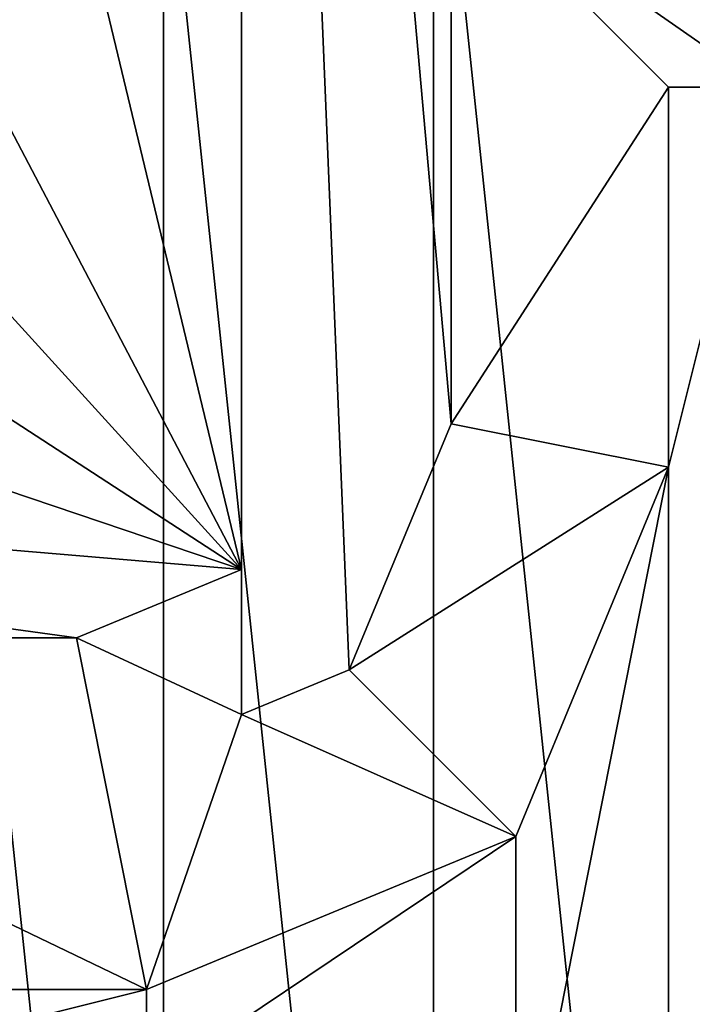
# Model space of a CAD drawing. Header units: inches. Extents: x -9.1 to 9.1, y 0 to 9.5.
# Tile 140 of 238: x 8.5863 to 8.6217, y 0.3737 to 0.4256. Entities that reach past the tile are written whole.
import ezdxf

# ---------------------------------------------------------------- set-up
doc = ezdxf.new("R2010")
doc.units = ezdxf.units.IN
doc.header["$LTSCALE"] = 65.185185
doc.header["$MEASUREMENT"] = 0
for name, color, linetype in [('182', 7, 'CONTINUOUS'), ('196', 7, 'CONTINUOUS'), ('199', 7, 'CONTINUOUS'), ('203', 7, 'CONTINUOUS'), ('204', 7, 'CONTINUOUS'), ('205', 7, 'CONTINUOUS'), ('215', 7, 'CONTINUOUS'), ('216', 7, 'CONTINUOUS'), ('452', 7, 'CONTINUOUS'), ('453', 7, 'CONTINUOUS'), ('57', 7, 'CONTINUOUS')]:
    doc.layers.add(name, color=color, linetype=linetype)

msp = doc.modelspace()

# ---------------------------------------------------------------- linework, layer by layer
at = {"layer": '182', "color": 252, "linetype": 'Continuous', "true_color": 0x969696}
for points in [[(8.623, 0.443563, 6.944), (8.608122, 0.441999, 6.944), (8.623, 0.300438, 6.944), (8.623, 0.443563, 6.944)], [(8.608122, 0.441999, 6.944), (8.593894, 0.437376, 6.944), (8.608121, 0.302001, 6.944), (8.608122, 0.441999, 6.944)], [(8.608122, 0.441999, 6.944), (8.608121, 0.302001, 6.944), (8.623, 0.300438, 6.944), (8.608122, 0.441999, 6.944)], [(8.593894, 0.437376, 6.944), (8.580937, 0.429896, 6.944), (8.593894, 0.306624, 6.944), (8.593894, 0.437376, 6.944)], [(8.593894, 0.437376, 6.944), (8.593894, 0.306624, 6.944), (8.608121, 0.302001, 6.944), (8.593894, 0.437376, 6.944)], [(8.580937, 0.429896, 6.944), (8.580937, 0.314105, 6.944), (8.593894, 0.306624, 6.944), (8.580937, 0.429896, 6.944)]]:
    msp.add_3dface(points, dxfattribs=at)
at = {"layer": '196', "color": 252, "linetype": 'Continuous', "true_color": 0x969696}
for points in [[(8.598, 0.388977, 6.129), (8.598, 0.52825, 6.129), (8.603673, 0.391327, 6.129), (8.598, 0.388977, 6.129)], [(8.603673, 0.391327, 6.129), (8.598, 0.52825, 6.129), (8.609039, 0.40428, 6.129), (8.603673, 0.391327, 6.129)], [(8.609039, 0.40428, 6.129), (8.598, 0.52825, 6.129), (8.609039, 0.433461, 6.129), (8.609039, 0.40428, 6.129)]]:
    msp.add_3dface(points, dxfattribs=at)
at = {"layer": '199', "color": 252, "linetype": 'Continuous', "true_color": 0x969696}
for points in [[(8.6205, 0.322, 6.194), (8.6205, 0.342, 6.194), (8.6255, 0.422, 6.194), (8.6205, 0.322, 6.194)], [(8.6255, 0.422, 6.194), (8.6205, 0.342, 6.194), (8.6205, 0.402, 6.194), (8.6255, 0.422, 6.194)], [(8.6255, 0.402, 6.194), (8.6205, 0.322, 6.194), (8.6255, 0.422, 6.194), (8.6255, 0.402, 6.194)], [(8.6205, 0.422, 6.194), (8.6255, 0.422, 6.194), (8.6205, 0.402, 6.194), (8.6205, 0.422, 6.194)], [(8.6205, 0.342, 6.194), (8.612445, 0.361445, 6.194), (8.6205, 0.402, 6.194), (8.6205, 0.342, 6.194)], [(8.6205, 0.402, 6.194), (8.612445, 0.361445, 6.194), (8.612445, 0.382555, 6.194), (8.6205, 0.402, 6.194)], [(8.6255, 0.342, 6.194), (8.6205, 0.322, 6.194), (8.6255, 0.402, 6.194), (8.6255, 0.342, 6.194)], [(8.612445, 0.361445, 6.194), (8.593, 0.3695, 6.194), (8.612445, 0.382555, 6.194), (8.612445, 0.361445, 6.194)], [(8.612445, 0.382555, 6.194), (8.593, 0.3695, 6.194), (8.593, 0.3745, 6.194), (8.612445, 0.382555, 6.194)], [(8.573, 0.3695, 6.194), (8.573, 0.3745, 6.194), (8.593, 0.3745, 6.194), (8.573, 0.3695, 6.194)], [(8.593, 0.3695, 6.194), (8.573, 0.3695, 6.194), (8.593, 0.3745, 6.194), (8.593, 0.3695, 6.194)]]:
    msp.add_3dface(points, dxfattribs=at)
at = {"layer": '203', "color": 252, "linetype": 'Continuous', "true_color": 0x969696}
for points in [[(8.593, 0.3745, 6.194), (8.573, 0.3745, 6.194), (8.554486, 0.393014, 6.089), (8.593, 0.3745, 6.194)], [(8.589317, 0.393014, 6.089), (8.593, 0.3745, 6.194), (8.554486, 0.393014, 6.089), (8.589317, 0.393014, 6.089)]]:
    msp.add_3dface(points, dxfattribs=at)
at = {"layer": '204', "color": 252, "linetype": 'Continuous', "true_color": 0x969696}
for points in [[(8.609039, 0.40428, 6.129), (8.609039, 0.433461, 6.129), (8.6205, 0.422, 6.194), (8.609039, 0.40428, 6.129)], [(8.609039, 0.40428, 6.129), (8.6205, 0.422, 6.194), (8.6205, 0.402, 6.194), (8.609039, 0.40428, 6.129)]]:
    msp.add_3dface(points, dxfattribs=at)
at = {"layer": '205', "color": 252, "linetype": 'Continuous', "true_color": 0x969696}
for points in [[(8.609039, 0.433461, 6.129), (8.636961, 0.433461, 6.129), (8.6255, 0.422, 6.194), (8.609039, 0.433461, 6.129)], [(8.609039, 0.433461, 6.129), (8.6255, 0.422, 6.194), (8.6205, 0.422, 6.194), (8.609039, 0.433461, 6.129)]]:
    msp.add_3dface(points, dxfattribs=at)
at = {"layer": '215', "color": 252, "linetype": 'Continuous', "true_color": 0x969696}
for points in [[(8.598, 0.388977, 6.129), (8.589317, 0.393014, 6.089), (8.598, 0.396611, 6.089), (8.598, 0.388977, 6.129)], [(8.598, 0.388977, 6.129), (8.593, 0.3745, 6.194), (8.589317, 0.393014, 6.089), (8.598, 0.388977, 6.129)], [(8.598, 0.388977, 6.129), (8.603673, 0.391327, 6.129), (8.612445, 0.382555, 6.194), (8.598, 0.388977, 6.129)], [(8.598, 0.388977, 6.129), (8.612445, 0.382555, 6.194), (8.593, 0.3745, 6.194), (8.598, 0.388977, 6.129)]]:
    msp.add_3dface(points, dxfattribs=at)
at = {"layer": '216', "color": 252, "linetype": 'Continuous', "true_color": 0x969696}
for points in [[(8.603673, 0.391327, 6.129), (8.609039, 0.40428, 6.129), (8.6205, 0.402, 6.194), (8.603673, 0.391327, 6.129)], [(8.603673, 0.391327, 6.129), (8.6205, 0.402, 6.194), (8.612445, 0.382555, 6.194), (8.603673, 0.391327, 6.129)]]:
    msp.add_3dface(points, dxfattribs=at)
at = {"layer": '452', "color": 252, "linetype": 'Continuous', "true_color": 0x969696}
for points in [[(8.598, 0.52825, 6.129), (8.598, 0.388977, 6.129), (8.598, 0.489367, 6.089), (8.598, 0.52825, 6.129)], [(8.598, 0.388977, 6.129), (8.598, 0.396611, 6.089), (8.598, 0.489367, 6.089), (8.598, 0.388977, 6.129)]]:
    msp.add_3dface(points, dxfattribs=at)
at = {"layer": '453', "color": 252, "linetype": 'Continuous', "true_color": 0x969696}
for points in [[(8.598, 0.396611, 6.089), (8.57723, 0.482929, 6.089), (8.598, 0.489367, 6.089), (8.598, 0.396611, 6.089)], [(8.598, 0.396611, 6.089), (8.557963, 0.472847, 6.089), (8.57723, 0.482929, 6.089), (8.598, 0.396611, 6.089)], [(8.598, 0.396611, 6.089), (8.540832, 0.459455, 6.089), (8.557963, 0.472847, 6.089), (8.598, 0.396611, 6.089)], [(8.598, 0.396611, 6.089), (8.526398, 0.443191, 6.089), (8.540832, 0.459455, 6.089), (8.598, 0.396611, 6.089)], [(8.598, 0.396611, 6.089), (8.515137, 0.424589, 6.089), (8.526398, 0.443191, 6.089), (8.598, 0.396611, 6.089)], [(8.598, 0.396611, 6.089), (8.507418, 0.404261, 6.089), (8.515137, 0.424589, 6.089), (8.598, 0.396611, 6.089)], [(8.589317, 0.393014, 6.089), (8.554486, 0.393014, 6.089), (8.507418, 0.404261, 6.089), (8.589317, 0.393014, 6.089)], [(8.598, 0.396611, 6.089), (8.589317, 0.393014, 6.089), (8.507418, 0.404261, 6.089), (8.598, 0.396611, 6.089)]]:
    msp.add_3dface(points, dxfattribs=at)
at = {"layer": '57', "color": 253, "linetype": 'Continuous', "true_color": 0xaab4c3}
for points in [[(8.3685, 0.454377, 6.5), (8.358913, 0.414597, 6.5), (8.607468, 0.44507, 6.5), (8.3685, 0.454377, 6.5)], [(8.607468, 0.44507, 6.5), (8.358913, 0.414597, 6.5), (8.592616, 0.440244, 6.5), (8.607468, 0.44507, 6.5)], [(8.592616, 0.440244, 6.5), (8.358913, 0.414597, 6.5), (8.579091, 0.432436, 6.5), (8.592616, 0.440244, 6.5)]]:
    msp.add_3dface(points, dxfattribs=at)

doc.saveas('drawing.dxf')
